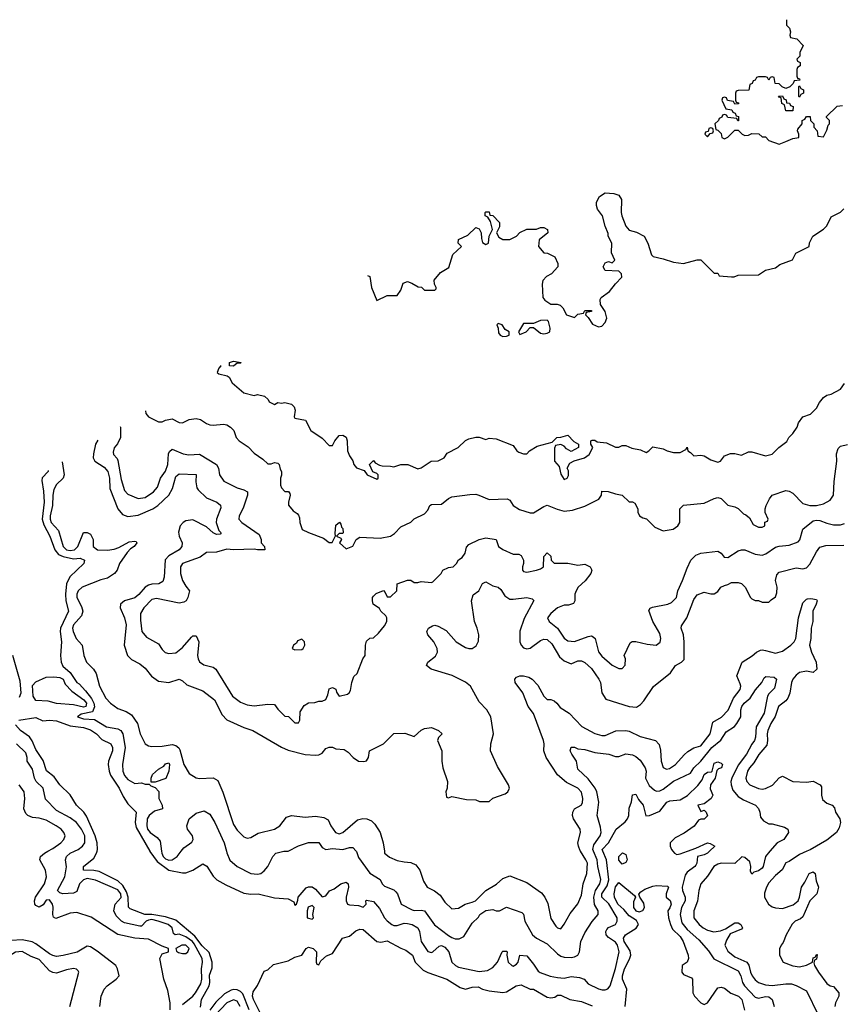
# Model space of a CAD drawing. Header units: inches. Extents: x 2380249 to 2585472, y 382747 to 546448.
# Tile 6 of 256: x 2382935 to 2387761, y 459102 to 464882. Entities that reach past the tile are written whole.
import ezdxf

# ---------------------------------------------------------------- set-up
doc = ezdxf.new("R2010")
doc.units = ezdxf.units.IN
doc.header["$MEASUREMENT"] = 0
doc.layers.add('C3485', color=7, linetype='Continuous')
doc.layers.add('C3486', color=7, linetype='Continuous')

msp = doc.modelspace()

# ---------------------------------------------------------------- linework, layer by layer
at = {"layer": 'C3485', "color": 4}
for points, elevation in [([(2383817, 459070), (2383817.6, 459110), (2383803.5, 459183.5), (2383781.3, 459250), (2383756.2, 459370), (2383770, 459398.8), (2383808, 459410), (2383808, 459430), (2383770, 459442.7), (2383690, 459483.6), (2383609.7, 459489.7), (2383510, 459511.8), (2383353.4, 459613.4), (2383270, 459640.9), (2383230, 459636.2), (2383146.3, 459606.3), (2383134, 459614), (2383129.5, 459630), (2383131.8, 459671.8), (2383126.6, 459690), (2383110, 459714.5), (2383090, 459713.2), (2383073.5, 459686.5), (2383050, 459672.7), (2383030, 459682.7), (2383024.5, 459690), (2383022, 459710), (2383026.6, 459730), (2383079.5, 459810), (2383091.8, 459850), (2383087, 459890), (2383053.2, 459950), (2383057.2, 459970), (2383081.2, 459990), (2383099.7, 460000)], 96), ([(2383890, 459100.3), (2383950, 459150.4), (2383966.3, 459170), (2383997.6, 459222.4), (2384003.5, 459250), (2384000.5, 459310), (2384007.8, 459350), (2384004.7, 459370), (2383957.6, 459457.6), (2383948.5, 459470), (2383910, 459498.5), (2383870, 459512.7), (2383846, 459510), (2383838, 459518), (2383829.2, 459550), (2383806, 459570), (2383747, 459590), (2383710, 459600.2), (2383690, 459596.5), (2383676.4, 459590), (2383650, 459561.2), (2383639.1, 459560.9), (2383550, 459580.5), (2383532.7, 459590), (2383501.7, 459621.7), (2383487, 459650), (2383495.1, 459690), (2383530.8, 459729.2), (2383527.6, 459750), (2383510, 459774.3), (2383379, 459830), (2383330, 459840.3), (2383310, 459833.1), (2383284.9, 459810), (2383270, 459764), (2383250, 459754.5), (2383188, 459750), (2383170, 459756), (2383156, 459770), (2383199.6, 459850), (2383209.5, 459909.5), (2383202.7, 459950), (2383209.2, 459970), (2383231.5, 459988.5), (2383255.9, 460000)], 92), ([(2383995.6, 459084.4), (2384001.6, 459130), (2384045.7, 459210), (2384049.8, 459230), (2384047.9, 459272.1), (2384064.6, 459315.4), (2384064.4, 459350), (2384046.6, 459406.6), (2384005.6, 459445.6), (2383962.1, 459502.1), (2383850, 459596.1), (2383790, 459614.6), (2383710, 459628.5), (2383669, 459630), (2383582, 459662), (2383572.8, 459672.8), (2383570.8, 459730), (2383561.8, 459761.7), (2383539.1, 459799.1), (2383510, 459827.2), (2383401.8, 459881.8), (2383370, 459888.3), (2383308.7, 459890), (2383309, 459910), (2383370, 459960.7), (2383386, 459990), (2383388.7, 460000)], 88), ([(2383697.5, 460000), (2383698.4, 459998.4), (2383740.5, 459940.5), (2383810, 459890.3), (2383890, 459874.4), (2383910, 459874.4), (2383950, 459890.3), (2384010, 459926.8), (2384033.4, 459913.4), (2384070, 459854.8), (2384092.3, 459832.3), (2384143.4, 459803.4), (2384250, 459754), (2384290, 459747.7), (2384334, 459750), (2384430, 459726), (2384510, 459722), (2384543.6, 459703.6), (2384550, 459684.7), (2384558, 459690), (2384567.3, 459712.7), (2384568, 459730), (2384614.6, 459785.4), (2384630, 459791.3), (2384650, 459791.3), (2384670, 459778), (2384710, 459732), (2384730, 459738), (2384752.9, 459767.1), (2384779.5, 459780.5), (2384818, 459810), (2384850, 459818), (2384862, 459810), (2384864.7, 459790), (2384850.6, 459730), (2384850.6, 459710), (2384858, 459690), (2384870, 459685.5), (2384922.5, 459682.5), (2384950, 459672), (2384968, 459690), (2384966, 459710), (2384970, 459714), (2385010, 459704.7), (2385045.2, 459665.2), (2385074.8, 459610), (2385090, 459591), (2385118, 459570), (2385130, 459564), (2385150, 459564), (2385190, 459577.3), (2385210, 459576.3), (2385238, 459570), (2385270, 459550.8), (2385280.7, 459530), (2385291, 459470), (2385330, 459411), (2385350, 459406.8), (2385358, 459410), (2385396.5, 459443.5), (2385410, 459446.8), (2385430, 459437.3), (2385453, 459410), (2385470.8, 459350), (2385491, 459330), (2385510, 459320.5), (2385630, 459294.9), (2385679.1, 459300.9), (2385710, 459318.8), (2385737.2, 459350), (2385766, 459410), (2385770, 459414), (2385790, 459414), (2385794, 459410), (2385792, 459390), (2385801, 459350), (2385822, 459330), (2385830, 459326.8), (2385850, 459338), (2385859, 459350), (2385869.1, 459390.9), (2385910, 459386), (2385950, 459338), (2385976.3, 459296.3), (2385988.3, 459288.3), (2386046.9, 459266.9), (2386090, 459259.3), (2386130, 459256.3), (2386170, 459266), (2386219.9, 459259.9), (2386246, 459250), (2386270, 459222.8), (2386330, 459193.4), (2386352.5, 459187.5), (2386370, 459187.3), (2386386.3, 459193.7), (2386399.3, 459210), (2386430, 459311.3), (2386451.8, 459410), (2386442.4, 459450), (2386430, 459467), (2386390, 459494), (2386375.6, 459510), (2386374.5, 459530), (2386378.9, 459541.1), (2386390, 459553.4), (2386429.4, 459570.6), (2386439.3, 459590), (2386440.9, 459610), (2386391.5, 459691.5), (2386349.8, 459730), (2386349.8, 459750.1), (2386381.8, 459798.2), (2386391.8, 459831.8), (2386377.6, 459950), (2386356.5, 460000)], 88), ([(2383767.1, 460000), (2383768.5, 459990), (2383777.1, 459970), (2383790, 459955.5), (2383810, 459947.2), (2383830, 459950.6), (2383842, 459958), (2383859, 459970), (2383882.1, 460000)], 92), ([(2384148, 460000), (2384150.5, 459990.5), (2384168.1, 459948.1), (2384211, 459910), (2384290, 459870.7), (2384330, 459866.8), (2384349.3, 459870.7), (2384370, 459886), (2384390, 459911.3), (2384419, 459970), (2384438, 459990), (2384485.3, 460000)], 92), ([(2384908.4, 460000), (2384910, 459998), (2384923.4, 459963.4), (2384990, 459871), (2385050, 459834.8), (2385061.6, 459810), (2385074.7, 459794.7), (2385130, 459773.4), (2385141.7, 459761.7), (2385150.7, 459750), (2385172, 459690), (2385236.7, 459656.7), (2385250, 459653), (2385290, 459655.5), (2385310, 459650.6), (2385369.3, 459569.3), (2385450, 459505.5), (2385470, 459494.8), (2385490, 459486.8), (2385514, 459486), (2385540.4, 459499.6), (2385590, 459578.8), (2385626.3, 459613.7), (2385635.3, 459630), (2385670, 459653.4), (2385710, 459658.8), (2385730, 459650.8), (2385750, 459650.8), (2385790, 459671.3), (2385881, 459641), (2385890.8, 459630.8), (2385898.8, 459590), (2385944, 459510), (2385966.8, 459490), (2386030, 459456), (2386090, 459397.3), (2386110, 459384), (2386130, 459379.1), (2386170, 459376.3), (2386190, 459380.7), (2386208.7, 459390), (2386219, 459410), (2386226, 459470), (2386250, 459522), (2386292.9, 459587.1), (2386328.7, 459630), (2386329, 459650), (2386307.7, 459687.7), (2386302.6, 459730), (2386312.2, 459770), (2386338.3, 459810), (2386345.1, 459834.9), (2386326.6, 459910), (2386323.5, 459950), (2386302.2, 460000)], 92), ([(2385074.5, 460000), (2385076, 459990), (2385082.5, 459982.5), (2385105.2, 459965.2), (2385150, 459946.8), (2385190, 459937.3), (2385230, 459934.8), (2385259.8, 459919.8), (2385282.8, 459890), (2385304.5, 459824.5), (2385324.7, 459790), (2385367.5, 459767.5), (2385402, 459742), (2385430, 459702), (2385470, 459662), (2385510, 459666), (2385549.3, 459690.7), (2385590, 459700.7), (2385608.7, 459710), (2385669, 459770), (2385732.7, 459807.3), (2385770, 459840.7), (2385810, 459856), (2385910, 459816), (2385995.9, 459755.9), (2386016, 459730), (2386033.7, 459693.7), (2386050, 459604.7), (2386080.7, 459560.7), (2386090, 459551.3), (2386110, 459544.7), (2386130, 459572), (2386164.5, 459635.5), (2386210, 459691.3), (2386230, 459742), (2386240.9, 459810), (2386262.7, 459870), (2386265.2, 459930), (2386257.2, 459950), (2386224.1, 460000)], 96), ([(2386767.4, 460000), (2386776, 459990), (2386790, 459982), (2386810, 459984.9), (2386852, 460000)], 88), ([(2386981.5, 460000), (2386970, 459989.3), (2386950, 459979.3), (2386912, 459970), (2386907.3, 459930), (2386901.1, 459918.9), (2386894.8, 459910), (2386850, 459878), (2386839.5, 459860.5), (2386822, 459790), (2386823.1, 459770), (2386839.3, 459730), (2386838.4, 459710), (2386818, 459670), (2386810.3, 459630), (2386820.2, 459580.2), (2386850, 459541.6), (2386919.9, 459479.9), (2386975.2, 459415.2), (2387008, 459368), (2387150, 459298), (2387164.9, 459270), (2387175.8, 459230), (2387186.4, 459210), (2387250, 459143), (2387270, 459138), (2387310, 459147.3), (2387330, 459146.8), (2387350, 459131), (2387361, 459090)], 88), ([(2387336.3, 460000), (2387311.3, 459970), (2387297.3, 459910), (2387290, 459901.2), (2387270, 459884.5), (2387242.8, 459877.2), (2387230, 459866), (2387223.1, 459883.1), (2387224, 459910), (2387217.5, 459937.5), (2387190, 459964), (2387172, 459968), (2387130.7, 459929.3), (2387050, 459929.6), (2387030, 459924.5), (2387007.7, 459910), (2386970, 459854), (2386930.5, 459809.5), (2386919.1, 459770), (2386912.2, 459707.8), (2386890.5, 459650), (2386890.7, 459610), (2386922, 459570), (2386944, 459550), (2386970, 459537.1), (2387007.1, 459527.1), (2387046.2, 459533.8), (2387075.3, 459544.7), (2387130, 459580.7), (2387150, 459581), (2387164.7, 459570), (2387174.8, 459550), (2387170, 459544), (2387103.4, 459516.6), (2387080.6, 459479.4), (2387072.7, 459450), (2387090, 459414), (2387130, 459381.6), (2387200.7, 459350), (2387211.8, 459331.8), (2387222.4, 459290), (2387232.7, 459270), (2387250, 459244.9), (2387270, 459230.5), (2387310, 459216.4), (2387350, 459212.4), (2387430, 459223.1), (2387462, 459222), (2387490, 459213), (2387550, 459181), (2387620.3, 459040.3)], 92), ([(2387552.6, 460000), (2387510, 459982), (2387450, 459941.2), (2387430, 459933.2), (2387407.9, 459892.1), (2387370, 459859), (2387330, 459815.3), (2387316, 459790), (2387305.2, 459754.8), (2387304.9, 459730), (2387327.3, 459690), (2387350, 459674), (2387370, 459667.7), (2387410, 459664), (2387473.6, 459686.4), (2387501.2, 459710), (2387509.3, 459730), (2387521.2, 459790), (2387542, 459818), (2387566, 459870), (2387590, 459878.8), (2387601, 459870), (2387607.3, 459827.3), (2387621, 459790), (2387610.8, 459750), (2387571, 459709), (2387530, 459615.3), (2387516.3, 459603.7), (2387484.7, 459590), (2387467.7, 459572.3), (2387430.8, 459510), (2387414.8, 459465.2), (2387402, 459450), (2387392.7, 459427.3), (2387392, 459390), (2387414, 459350), (2387470, 459327.3), (2387510, 459321), (2387550, 459331), (2387586, 459350), (2387590, 459374), (2387602, 459378), (2387610, 459394), (2387614, 459394), (2387610, 459366), (2387598, 459362), (2387594, 459346), (2387598, 459330), (2387620.7, 459290), (2387670, 459224), (2387690, 459210.8), (2387710, 459206), (2387741, 459170), (2387741, 459150), (2387720.7, 459110), (2387717.3, 459090)], 96), ([(2386487.8, 459090), (2386497.1, 459190), (2386472, 459250), (2386470.9, 459270), (2386483.5, 459310), (2386513.4, 459366.6), (2386520.4, 459390), (2386515.9, 459415.9), (2386481, 459470), (2386477.4, 459490), (2386489.8, 459510.2), (2386550.8, 459549.2), (2386564.7, 459570), (2386553.5, 459593.5), (2386510, 459621.6), (2386478.3, 459658.3), (2386443.1, 459690), (2386425.1, 459730), (2386421.6, 459750), (2386430, 459791), (2386450, 459817.3), (2386541, 459741), (2386546.8, 459730), (2386536.7, 459703.3), (2386535.8, 459670), (2386550, 459650.5), (2386570, 459644.9), (2386590, 459653.4), (2386599.7, 459670), (2386596.3, 459696.3), (2386573.2, 459730), (2386568, 459748), (2386578, 459762), (2386602, 459778), (2386650, 459796.3), (2386670, 459799.3), (2386734.8, 459794.8), (2386742, 459790), (2386726.8, 459750), (2386726.8, 459730), (2386750.4, 459710.4), (2386756.3, 459690), (2386750, 459668), (2386738, 459650), (2386741, 459610), (2386752.4, 459570), (2386764, 459544), (2386810, 459499.1), (2386828.2, 459470), (2386857.3, 459390), (2386858.8, 459370), (2386851.3, 459350), (2386821, 459330), (2386818.8, 459290), (2386830, 459276), (2386876.9, 459256.9), (2386882, 459250), (2386884.9, 459170), (2386894, 459150), (2386930, 459110.8), (2386950, 459101), (2386970, 459110.8), (2387030, 459198.8), (2387050, 459202.8), (2387070, 459197.3), (2387107.9, 459167.9), (2387151, 459150), (2387170.6, 459130), (2387187.5, 459067.5)], 84), ([(2384370, 459005.2), (2384306.3, 459130), (2384301.6, 459150), (2384304.8, 459175.2), (2384330, 459212), (2384370, 459296), (2384390, 459304.7), (2384424.5, 459335.5), (2384510, 459357.3), (2384550, 459378.8), (2384590, 459391.3), (2384615.3, 459430), (2384630, 459437.3), (2384656, 459430), (2384676, 459410), (2384674, 459350), (2384678, 459338), (2384690, 459334), (2384702, 459358), (2384734, 459386), (2384770, 459401), (2384829.2, 459490.8), (2384870, 459501), (2384906, 459534), (2384930, 459543), (2384950, 459540.7), (2385030, 459470.6), (2385052.7, 459467.3), (2385090, 459474), (2385170, 459430.8), (2385199.9, 459419.9), (2385238.8, 459390), (2385254.8, 459350), (2385302, 459302), (2385328.4, 459288.4), (2385441, 459250), (2385519.8, 459199.8), (2385550, 459191), (2385590, 459202), (2385624, 459204), (2385650.9, 459190.9), (2385690, 459180.7), (2385769.1, 459170.9), (2385790, 459176), (2385848, 459210), (2385876.3, 459216.3), (2385930, 459191.3), (2385950, 459190.8), (2386030, 459143.8), (2386050, 459139.3), (2386075.3, 459144.7), (2386090, 459154.8), (2386110, 459156), (2386162, 459130), (2386230, 459119.1), (2386293.5, 459093.5)], 84), ([(2383405.1, 459090), (2383413.3, 459150), (2383429.8, 459190.2), (2383448.7, 459211.3), (2383501.2, 459250), (2383519, 459270), (2383509.3, 459309.3), (2383499, 459330), (2383390, 459413.3), (2383350, 459438.4), (2383330, 459442.7), (2383271.8, 459408.2), (2383190, 459388.2), (2383150, 459383.5), (2383130, 459388), (2383110, 459398.9), (2383030, 459457.7), (2383007.7, 459467.7), (2382950, 459479.8), (2382884.2, 459475.8)], 104), ([(2383229, 459090), (2383282, 459290), (2383278, 459298), (2383268.9, 459308.9), (2383250, 459312.7), (2383210, 459305.2), (2383150, 459285.2), (2383130, 459289), (2383110, 459299), (2383050, 459364), (2383002, 459382), (2382950, 459412.7), (2382910, 459408.7), (2382870, 459382), (2382790, 459289), (2382678.8, 459110), (2382650, 459085.2)], 108), ([(2384281.7, 459070), (2384243, 459163), (2384230, 459177.7), (2384210, 459186.2), (2384190, 459188.4), (2384175.8, 459184.2), (2384136.2, 459163.8), (2384085.1, 459114.9), (2384050, 459066.6)], 88), ([(2384228.2, 459090), (2384210, 459119.5), (2384190, 459127.6), (2384149.3, 459110.7), (2384081.4, 459038.6)], 92)]:
    msp.add_lwpolyline(points, dxfattribs=dict(at, elevation=elevation))
for points, elevation in [([(2386470, 459925.2), (2386450, 459948), (2386449.5, 459970), (2386471, 459991), (2386490, 459982), (2386498.8, 459950), (2386490, 459935.3)], 84), ([(2384650, 459682), (2384627.1, 459672.9), (2384621, 459650), (2384622, 459610), (2384650, 459602), (2384658, 459610), (2384655.3, 459630), (2384662, 459670)], 88), ([(2383886, 459450), (2383850.8, 459430), (2383854.8, 459414.8), (2383866, 459406), (2383890, 459399.3), (2383910, 459400.5), (2383920.9, 459410), (2383929.5, 459430), (2383910, 459449.5)], 96)]:
    msp.add_lwpolyline(points, close=True, dxfattribs=dict(at, elevation=elevation))
at = {"layer": 'C3486', "color": 4}
for points, elevation in [([(2387432.9, 464881.7), (2387434, 464850), (2387451.1, 464831.1), (2387458, 464810), (2387454, 464790), (2387458, 464778), (2387494, 464770), (2387532, 464730), (2387512, 464690), (2387511.6, 464668.4), (2387494, 464650), (2387498, 464638), (2387514, 464630), (2387514, 464610), (2387498, 464602), (2387494, 464590), (2387494, 464550), (2387498, 464538), (2387510, 464534), (2387512.7, 464527.3), (2387478, 464522), (2387472.7, 464507.3), (2387452.7, 464487.3), (2387430, 464478), (2387407.3, 464487.3), (2387390, 464506), (2387367.3, 464507.3), (2387362, 464542), (2387350, 464546), (2387338, 464542), (2387330, 464526), (2387322, 464542), (2387310, 464546), (2387270, 464546), (2387258, 464542), (2387250, 464526), (2387238, 464522), (2387232.7, 464507.3), (2387218, 464502), (2387212.7, 464467.3), (2387150, 464466), (2387138, 464462), (2387134, 464450), (2387134, 464410), (2387138, 464398), (2387152.7, 464392.7), (2387152.7, 464387.3), (2387130, 464386), (2387122, 464402), (2387087.3, 464407.3), (2387082, 464422), (2387070, 464426), (2387058, 464422), (2387054, 464410), (2387078, 464358), (2387112.7, 464352.7), (2387118, 464338), (2387132.7, 464332.7), (2387138, 464318), (2387152.7, 464312.7), (2387152.7, 464287.3), (2387147.3, 464287.3), (2387142, 464302), (2387088.4, 464308.4), (2387082, 464322), (2387070, 464326), (2387058, 464322), (2387054, 464310), (2387038, 464302), (2387034, 464290), (2387014, 464270), (2387018, 464238), (2387030, 464234), (2387050, 464214), (2387054, 464190), (2387070, 464182), (2387090, 464192), (2387130, 464234), (2387150, 464234), (2387174, 464210), (2387190, 464202), (2387210, 464204.7), (2387230, 464214), (2387271.6, 464211.6), (2387290, 464194), (2387310, 464194), (2387330, 464172), (2387390, 464151.3), (2387430, 464166), (2387470, 464184.7), (2387506, 464190), (2387506, 464210), (2387498, 464230), (2387500.4, 464239.6), (2387526, 464270), (2387526, 464290), (2387542, 464298), (2387550, 464314), (2387572.7, 464312.7), (2387574, 464290), (2387594, 464270), (2387594, 464250), (2387614, 464230), (2387618, 464198), (2387650, 464194), (2387670, 464234), (2387678, 464262), (2387686, 464270), (2387686, 464290), (2387667.3, 464307.3), (2387667.3, 464312.7), (2387730, 464374), (2387762, 464378)], 128), ([(2384975.4, 463380.5), (2384990, 463374), (2384998, 463310), (2385030, 463234), (2385090, 463262), (2385150, 463262), (2385170, 463294), (2385185.2, 463334.8), (2385210, 463344.7), (2385236, 463336), (2385272.7, 463312.7), (2385291.6, 463311.6), (2385310, 463294), (2385370, 463294), (2385378, 463302), (2385378, 463310), (2385368.4, 463328.4), (2385367.3, 463352.7), (2385402.7, 463397.3), (2385453.2, 463426.8), (2385476, 463504), (2385526, 463550), (2385508, 463570), (2385510, 463592), (2385563.1, 463616.9), (2385610, 463662), (2385630, 463654), (2385642, 463630), (2385643.6, 463596.4), (2385650, 463574), (2385670, 463562), (2385686, 463570), (2385688.4, 463611.6), (2385708, 463650), (2385696.4, 463696.4), (2385682, 463722), (2385666, 463730), (2385666, 463750), (2385670, 463754), (2385690, 463754), (2385694, 463734), (2385710, 463732), (2385750.7, 463690.7), (2385750, 463666), (2385732, 463630), (2385745.4, 463605.4), (2385770, 463591.3), (2385810, 463591.3), (2385848.9, 463611.1), (2385870, 463632), (2385910, 463652), (2385967.3, 463652.7), (2385990, 463662), (2386010, 463662), (2386032, 463650), (2386034, 463630), (2385982, 463590), (2385978, 463550), (2386010, 463514), (2386031.6, 463511.6), (2386074, 463490), (2386091.3, 463450), (2386092, 463430), (2386054, 463390), (2386025.4, 463374.6), (2386004.7, 463350), (2386001, 463330), (2386004.7, 463250), (2386015.3, 463235.3), (2386050, 463211.3), (2386088.9, 463211.1), (2386105.4, 463205.4), (2386122, 463190), (2386142, 463150), (2386190, 463134), (2386210, 463154), (2386242, 463158), (2386250, 463174), (2386290, 463174), (2386290, 463168), (2386258, 463162), (2386254, 463150), (2386270, 463134), (2386294.8, 463094.8), (2386330, 463078.8), (2386350, 463082.8), (2386370, 463104.7), (2386379.3, 463130), (2386370, 463168), (2386342, 463210), (2386340.4, 463239.6), (2386346, 463250), (2386394.8, 463285.2), (2386430, 463331.3), (2386468, 463370), (2386466, 463390), (2386450, 463406), (2386370, 463408.7), (2386358, 463430), (2386370, 463454), (2386390, 463462), (2386410, 463454), (2386426, 463470), (2386407.3, 463512.7), (2386408, 463570), (2386388, 463610), (2386387.3, 463627.3), (2386368.9, 463668.9), (2386354, 463730), (2386324, 463770), (2386319, 463790), (2386319, 463810), (2386336.5, 463843.5), (2386370, 463866), (2386421, 463861), (2386450.8, 463850.8), (2386466, 463826), (2386464, 463750), (2386467.3, 463730), (2386490.8, 463670), (2386510, 463646), (2386553.7, 463633.7), (2386598, 463610), (2386621, 463570), (2386641, 463501), (2386651.1, 463491.1), (2386710, 463478), (2386770, 463458), (2386830, 463451.3), (2386910, 463471.3), (2386930, 463471.3), (2387010, 463394), (2387030, 463394), (2387038, 463378), (2387110, 463372), (2387127.3, 463372.7), (2387150, 463382), (2387270, 463384.7), (2387310, 463411.3), (2387370, 463424.7), (2387394.6, 463445.4), (2387468.4, 463471.6), (2387488.9, 463511.1), (2387566, 463550), (2387568.4, 463571.6), (2387588, 463610), (2387650, 463652), (2387670, 463672), (2387696.4, 463723.6), (2387750, 463752), (2387770, 463772)], 124), ([(2384111.3, 462852.7), (2384114, 462850), (2384103.6, 462836.4), (2384094, 462810), (2384103.6, 462803.6), (2384151.6, 462791.6), (2384163.6, 462783.6), (2384182, 462750), (2384250, 462692), (2384310, 462676), (2384330, 462681), (2384371.1, 462671.1), (2384392.7, 462652.7), (2384398, 462638), (2384430, 462622), (2384450, 462634), (2384471.3, 462631.3), (2384490, 462634.8), (2384530, 462624.7), (2384544.7, 462610), (2384551.3, 462590), (2384544.7, 462550), (2384550, 462542), (2384610.7, 462530.7), (2384642, 462470), (2384710, 462424.7), (2384750, 462382), (2384770, 462382), (2384784, 462410), (2384810, 462441), (2384830, 462442.8), (2384850, 462431.3), (2384856.3, 462410), (2384858.8, 462350), (2384870, 462322), (2384890, 462292), (2384896, 462270), (2384910, 462251.3), (2384956, 462236), (2384974, 462210), (2385030, 462184.7), (2385038, 462190), (2385038, 462210), (2385030, 462218), (2385007.3, 462227.3), (2384988, 462270), (2385010, 462294), (2385021, 462281), (2385046, 462266), (2385062, 462262), (2385110, 462261), (2385130, 462256), (2385170, 462270.8), (2385211.3, 462271.3), (2385270, 462246), (2385290, 462252), (2385349, 462291), (2385390, 462292), (2385426, 462310), (2385443.1, 462336.9), (2385508, 462370), (2385550, 462412), (2385570, 462422), (2385610, 462432), (2385630, 462432), (2385670, 462418), (2385690, 462424.7), (2385730, 462422), (2385830, 462382), (2385851.6, 462351.6), (2385863.6, 462343.6), (2385890, 462334), (2385910, 462334), (2385926, 462350), (2385970, 462378), (2386058, 462402), (2386086, 462430), (2386110, 462431.3), (2386150, 462442), (2386185.4, 462405.4), (2386214, 462390), (2386214, 462370), (2386170, 462346), (2386143.1, 462363.1), (2386130, 462378), (2386110, 462388), (2386078, 462382), (2386072.7, 462367.3), (2386072, 462290), (2386099.6, 462259.6), (2386110, 462214), (2386130, 462182), (2386146, 462190), (2386154.6, 462205.4), (2386154, 462234), (2386146, 462250), (2386162, 462278), (2386188.4, 462291.6), (2386248, 462310), (2386275.3, 462330), (2386298, 462370), (2386286, 462390), (2386286, 462410), (2386292.7, 462412.7), (2386310, 462414), (2386323.6, 462403.6), (2386376.9, 462396.9), (2386430, 462372), (2386450, 462372), (2386470, 462382), (2386490, 462382), (2386526, 462366), (2386576.9, 462356.9), (2386610, 462342), (2386626, 462350), (2386650, 462374), (2386710, 462362), (2386734, 462350), (2386770, 462341), (2386810, 462342), (2386842, 462358), (2386850, 462372), (2386854, 462350), (2386870, 462342), (2386890, 462322), (2386930, 462326), (2386950, 462321), (2386990, 462298), (2387030, 462284.7), (2387046, 462290), (2387070, 462322), (2387104.7, 462335.3), (2387130, 462336), (2387170, 462326), (2387210, 462344.7), (2387230, 462344.7), (2387310, 462321), (2387350, 462331.3), (2387388.9, 462371.1), (2387434.6, 462405.4), (2387448, 462430), (2387470, 462452), (2387495.3, 462490), (2387504.7, 462515.3), (2387528.9, 462551.1), (2387574.6, 462565.4), (2387610, 462602), (2387626.3, 462633.7), (2387650, 462664.7), (2387670, 462678), (2387696.4, 462683.6), (2387750, 462712), (2387773.6, 462746.4)], 116), ([(2383673.5, 462585.2), (2383674, 462570), (2383691.3, 462551.3), (2383750, 462520.7), (2383770, 462520.7), (2383791.1, 462531.1), (2383830, 462538), (2383870, 462518), (2383890, 462516), (2383930, 462534), (2383970, 462540.5), (2383995.2, 462535.2), (2384030, 462511), (2384050, 462502.8), (2384070, 462500.7), (2384130, 462506.8), (2384150, 462502.8), (2384172, 462490), (2384192, 462470), (2384204.7, 462430), (2384222, 462410), (2384275.2, 462375.2), (2384310, 462338), (2384362, 462302), (2384390, 462274), (2384410, 462274), (2384430, 462282), (2384450, 462278), (2384458, 462270), (2384463.6, 462243.6), (2384471.3, 462230), (2384471.1, 462208.9), (2384464.7, 462190), (2384464.7, 462150), (2384470, 462134), (2384490, 462112), (2384511.6, 462111.6), (2384519.6, 462099.6), (2384522, 462090), (2384512, 462050), (2384512.7, 462032.7), (2384539.6, 461999.6), (2384563.6, 461983.6), (2384570, 461974), (2384576.9, 461956.9), (2384578, 461930), (2384592, 461890), (2384630, 461871), (2384718, 461838), (2384750, 461812), (2384767.3, 461812.7), (2384788.4, 461851.6), (2384784.7, 461864.7), (2384790, 461914), (2384811.3, 461931.3), (2384819.6, 461919.6), (2384822, 461902), (2384830, 461894), (2384832, 461870), (2384830, 461866), (2384810, 461866), (2384794, 461850), (2384818, 461838), (2384822, 461830), (2384812, 461810), (2384850, 461776), (2384890, 461792), (2384909.1, 461830.9), (2384930, 461844.7), (2385050, 461838), (2385110, 461850.8), (2385134.5, 461865.5), (2385170, 461904.7), (2385230, 461932), (2385249.1, 461950.9), (2385310, 461982), (2385330, 462002), (2385342, 462030), (2385350, 462036), (2385410, 462038), (2385450, 462071.3), (2385470, 462081), (2385575.3, 462095.3), (2385610, 462096), (2385628.7, 462091.3), (2385690, 462066), (2385794, 462070), (2385810, 462062), (2385830.9, 462030.9), (2385866.4, 462006.4), (2385930, 461986), (2385950, 461986), (2386010, 462024.7), (2386030, 462032), (2386087.9, 462007.9), (2386130, 461997.3), (2386177.5, 462002.5), (2386250, 462026.8), (2386332.3, 462067.7), (2386348.7, 462090), (2386350, 462114), (2386388, 462112), (2386430, 462098), (2386470, 462091.3), (2386510, 462052), (2386530, 462052), (2386543.6, 462043.6), (2386562, 462010), (2386562, 461990), (2386572, 461970), (2386590, 461958), (2386611.3, 461951.3), (2386662, 461902), (2386710, 461881), (2386769, 461891), (2386795.3, 461910), (2386808.7, 461930), (2386808.7, 462010), (2386830, 462032), (2386950, 462042.8), (2387010, 462071), (2387030, 462076), (2387050.9, 462070.9), (2387090, 462032), (2387130, 462022), (2387150, 462012), (2387181, 461981), (2387195.3, 461975.3), (2387216.9, 461956.9), (2387238, 461918), (2387270, 461902), (2387290, 461902), (2387306, 461910), (2387307.3, 461932.7), (2387322, 461938), (2387326, 461950), (2387308.7, 461988.7), (2387309, 462010), (2387314, 462030), (2387334, 462070), (2387350, 462091), (2387430, 462118.8), (2387450, 462114.8), (2387470, 462102.8), (2387530, 462041), (2387570.9, 462030.9), (2387610, 462030.8), (2387650, 462038.8), (2387690, 462061), (2387709, 462090), (2387714, 462170), (2387729.5, 462290), (2387727.2, 462332.8), (2387736.2, 462363.8), (2387750, 462377.3), (2387792.1, 462387.9)], 112), ([(2383524.8, 462494.4), (2383526.4, 462490), (2383525.5, 462430), (2383508.3, 462391.7), (2383490, 462368), (2383482.8, 462342.8), (2383484.7, 462330), (2383506, 462306), (2383510, 462294), (2383530, 462182), (2383550, 462118), (2383570, 462096), (2383630, 462071.3), (2383670, 462076), (2383719, 462110), (2383743.2, 462136.8), (2383760.9, 462190), (2383790, 462231), (2383803.6, 462270), (2383807, 462333), (2383812.9, 462347.1), (2383830, 462361), (2383893, 462333), (2383926.7, 462326.7), (2383990, 462330.6), (2384090.3, 462270.4), (2384100.7, 462250), (2384106.8, 462210), (2384133.2, 462173.2), (2384210, 462134), (2384250, 462122), (2384271, 462110), (2384270.8, 462090), (2384246, 462014), (2384222.8, 461970), (2384221, 461950), (2384238, 461930), (2384339.1, 461859.1), (2384351.3, 461830), (2384352, 461810), (2384372, 461790), (2384374, 461770), (2384330.9, 461769.1), (2384310, 461774), (2384190, 461769.4), (2384150, 461774.5), (2384090, 461756), (2384030, 461754), (2383993, 461727), (2383890.7, 461689.3), (2383878.8, 461670), (2383879.1, 461630), (2383890.6, 461590), (2383910, 461556), (2383931.3, 461530), (2383921, 461490), (2383911, 461470), (2383898, 461462), (2383870, 461456), (2383736.9, 461483.1), (2383710, 461479), (2383662.8, 461430), (2383644.5, 461395.5), (2383643.5, 461356.5), (2383651, 461291), (2383678, 461258), (2383750, 461218), (2383770, 461184.7), (2383787.5, 461167.5), (2383810, 461161), (2383850, 461166), (2383890, 461196), (2383942, 461258), (2383950, 461264), (2383970, 461264.7), (2383984.9, 461230), (2383978.8, 461150), (2383981, 461130), (2383990, 461112), (2384015.3, 461095.3), (2384070, 461081), (2384084.7, 461070), (2384182.8, 460910), (2384230, 460874.8), (2384270, 460860.7), (2384310, 460854.8), (2384390, 460864.7), (2384430, 460862), (2384450, 460834), (2384490, 460794), (2384511.6, 460791.6), (2384550, 460754), (2384570, 460754), (2384578, 460770), (2384580.4, 460819.6), (2384603.1, 460856.9), (2384630, 460872), (2384667.3, 460872.7), (2384690, 460882), (2384710, 460882), (2384730, 460892), (2384742, 460918), (2384750, 460954), (2384770, 460962), (2384790, 460952), (2384794, 460934), (2384810, 460911.3), (2384857.2, 460922.8), (2384868, 460930), (2384875.3, 460944.7), (2384882.7, 460990), (2384894.6, 461025.4), (2384915.3, 461044.7), (2384948.7, 461130), (2384962, 461150), (2384964, 461210), (2384970, 461234), (2384988.4, 461251.6), (2385010, 461254), (2385040.4, 461279.6), (2385075.5, 461324.5), (2385089.2, 461350), (2385089.2, 461370), (2385082.7, 461382.7), (2385054, 461410), (2385045.2, 461425.2), (2385009, 461450), (2385004, 461470), (2385005.2, 461490), (2385010, 461498), (2385026.8, 461513.2), (2385070, 461531.3), (2385079.8, 461519.8), (2385090, 461494), (2385110, 461494), (2385148, 461530), (2385148.7, 461570), (2385210, 461591.3), (2385230, 461591.3), (2385250, 461578), (2385270, 461578), (2385290, 461584.7), (2385350, 461578), (2385358, 461582), (2385408, 461630), (2385418, 461650), (2385450, 461666), (2385478, 461670), (2385498, 461690), (2385508.9, 461711.1), (2385530, 461724.7), (2385548.7, 461750), (2385555.3, 461784.7), (2385570, 461802), (2385630, 461831.3), (2385670, 461841), (2385730, 461831.3), (2385744.7, 461790), (2385770, 461771.3), (2385830, 461744.7), (2385863.6, 461743.6), (2385876.9, 461736.9), (2385891, 461710), (2385891, 461689), (2385884.7, 461670), (2385884.7, 461650), (2385890, 461642), (2385910, 461638), (2385966, 461650), (2385990, 461658), (2386008, 461670), (2386008.9, 461731.1), (2386030, 461751.3), (2386050, 461732), (2386052, 461710), (2386071.3, 461691.3), (2386150, 461690.7), (2386210, 461678.8), (2386250, 461684.7), (2386282, 461670), (2386291.3, 461650), (2386286, 461630), (2386252.1, 461587.9), (2386210.7, 461550), (2386198.8, 461530), (2386191, 461510), (2386191, 461470), (2386184.7, 461455.3), (2386154.4, 461445.6), (2386130, 461445.2), (2386090, 461429), (2386050, 461395.3), (2386031.3, 461370), (2386042, 461350), (2386090.5, 461310.5), (2386130, 461251.3), (2386150, 461236), (2386190, 461230.8), (2386270, 461261), (2386290, 461264.7), (2386299.8, 461259.8), (2386311.3, 461250), (2386330.9, 461170.9), (2386350, 461144.7), (2386410, 461092), (2386450, 461074), (2386470, 461074), (2386487.3, 461092.7), (2386488.7, 461130), (2386482, 461150), (2386516.4, 461223.6), (2386528.9, 461231.1), (2386549, 461231), (2386615.2, 461215.2), (2386669.3, 461210.7), (2386692, 461228), (2386697.2, 461250), (2386690, 461278), (2386649.5, 461349.5), (2386626, 461414), (2386633.6, 461426.4), (2386646.6, 461433.4), (2386738, 461450), (2386759.3, 461460.7), (2386788, 461490), (2386795.3, 461530), (2386823.7, 461590), (2386850, 461662), (2386873.2, 461710), (2386901.2, 461738.8), (2386930, 461750.7), (2387030, 461762.8), (2387050, 461751), (2387067.3, 461727.3), (2387090, 461724.9), (2387150, 461763.8), (2387170, 461770.5), (2387189.5, 461770.5), (2387250, 461744.9), (2387290, 461738), (2387312.9, 461747.1), (2387370, 461784.9), (2387390, 461791.8), (2387450, 461798), (2387502.7, 461817.3), (2387512, 461828), (2387529.6, 461890.4), (2387590, 461939.3), (2387610, 461943.8), (2387630, 461941.6), (2387670, 461925.5), (2387710, 461917.3), (2387750, 461916), (2387774.8, 461925.2)], 108), ([(2383393.9, 462414.4), (2383378.8, 462390), (2383367.1, 462332.9), (2383366.8, 462310), (2383376, 462290), (2383430, 462254.4), (2383452, 462230), (2383462, 462190), (2383463.8, 462130), (2383510.6, 462010), (2383538, 461978), (2383570, 461966), (2383630, 461972.7), (2383716, 462010), (2383744.5, 462030), (2383809.6, 462090), (2383832, 462130), (2383850, 462201), (2383870, 462214.9), (2383970, 462212), (2383968.1, 462168.1), (2383973.4, 462133.4), (2383981.1, 462121.1), (2384030, 462074), (2384091, 462050), (2384112.4, 462032.4), (2384115.5, 462015.5), (2384090.4, 461950), (2384087.3, 461930), (2384103.4, 461883.4), (2384116, 461870), (2384110, 461862), (2384090, 461859.3), (2384070, 461869.6), (2384030, 461905.1), (2383950, 461945.6), (2383910, 461940.5), (2383893.4, 461930), (2383876.4, 461910), (2383866.2, 461873.8), (2383870.4, 461850), (2383888.2, 461810), (2383885.5, 461790), (2383870.5, 461770), (2383810, 461735.1), (2383788.8, 461711.2), (2383782, 461610), (2383775.5, 461584.5), (2383752, 461570), (2383710, 461568), (2383690, 461562.4), (2383670, 461549.6), (2383633.3, 461506.7), (2383611.3, 461488.7), (2383550.4, 461469.6), (2383526.8, 461450), (2383524.9, 461430), (2383550.3, 461370.3), (2383559.5, 461330), (2383548, 461210), (2383567.7, 461150), (2383590, 461126), (2383639.8, 461099.8), (2383670, 461076), (2383708.3, 461028.3), (2383750, 460998.8), (2383810, 460990.8), (2383870, 461010.8), (2383890, 461001), (2383916.3, 460976.3), (2384010, 460942.8), (2384077.3, 460890), (2384122, 460802), (2384150, 460771), (2384250, 460726), (2384302, 460710), (2384470, 460610.8), (2384510, 460594), (2384610, 460567.7), (2384670, 460564), (2384690, 460566.8), (2384710, 460576), (2384730, 460602.8), (2384750, 460611.3), (2384770, 460611.3), (2384790, 460601), (2384838, 460598), (2384862, 460582), (2384892, 460550), (2384922, 460530), (2384953.6, 460526.4), (2384970, 460532), (2384982, 460550), (2384988, 460590), (2385069, 460630), (2385129.2, 460690.8), (2385194, 460694), (2385250, 460674), (2385289.3, 460710.7), (2385310, 460721), (2385350, 460726), (2385392, 460710), (2385414, 460690), (2385391.6, 460668.4), (2385386, 460650), (2385411.3, 460590), (2385411, 460530), (2385418, 460490), (2385444.7, 460410), (2385442, 460370), (2385434, 460350), (2385438, 460318), (2385450, 460314), (2385470, 460322), (2385556.4, 460303.6), (2385610, 460302), (2385632.7, 460292.7), (2385690, 460292), (2385710, 460311.3), (2385783.1, 460336.9), (2385798, 460350), (2385808, 460370), (2385802, 460390), (2385738.6, 460498.6), (2385697.2, 460590), (2385699.3, 460630), (2385715.1, 460690), (2385699.3, 460790), (2385676, 460830), (2385630, 460877.2), (2385579, 460970), (2385550, 460992.3), (2385472.3, 461032.3), (2385348, 461070), (2385322, 461090), (2385328.7, 461110), (2385373.8, 461146.2), (2385386, 461170), (2385383.7, 461190), (2385375.1, 461210), (2385363.7, 461230), (2385329.3, 461270), (2385322.7, 461290), (2385334, 461310), (2385356.6, 461323.4), (2385370, 461327.7), (2385390, 461322), (2385436.7, 461296.7), (2385496, 461230), (2385550, 461197.3), (2385570, 461190.7), (2385590, 461190.8), (2385613.8, 461206.2), (2385626.8, 461233.2), (2385629.4, 461270), (2385619.3, 461310), (2385602.7, 461350), (2385585.2, 461470), (2385594.6, 461505.4), (2385628.7, 461530), (2385650, 461571.3), (2385670, 461581), (2385710, 461558.8), (2385742, 461550), (2385756.8, 461536.8), (2385780.4, 461500.4), (2385810, 461480.5), (2385830, 461479.3), (2385910, 461490.7), (2385942, 461482), (2385951.6, 461471.6), (2385894.2, 461365.8), (2385868.5, 461291.5), (2385868.4, 461230), (2385876.3, 461210), (2385890, 461194), (2385910, 461188.2), (2385930, 461193), (2385990, 461238), (2386010, 461245.5), (2386030, 461243), (2386057.5, 461217.5), (2386101.7, 461141.7), (2386130, 461118), (2386170, 461100.7), (2386210, 461117.3), (2386230, 461117.3), (2386250, 461108), (2386290, 461073), (2386332.7, 461010), (2386341.6, 460990), (2386350.5, 460930), (2386372.7, 460892.7), (2386510, 460850.5), (2386554, 460846), (2386577.5, 460862.5), (2386596.6, 460883.4), (2386652.5, 460967.5), (2386752.9, 461047.1), (2386782, 461090), (2386818, 461110), (2386833.2, 461126.8), (2386834, 461230), (2386829.4, 461270), (2386816, 461310), (2386817.2, 461322.8), (2386849.6, 461370.4), (2386890, 461478), (2386910, 461504.7), (2386950, 461521), (2386990, 461511.3), (2387010, 461511.3), (2387030, 461524.7), (2387048.7, 461550), (2387070, 461561), (2387090, 461566), (2387110, 461578), (2387150, 461578), (2387170, 461572), (2387191.1, 461551.1), (2387222, 461490), (2387230, 461482), (2387250, 461472), (2387270, 461472), (2387290, 461462), (2387330, 461462), (2387343.1, 461476.9), (2387370, 461494), (2387376.4, 461516.4), (2387378, 461550), (2387369, 461590), (2387377.5, 461622.5), (2387390, 461638.8), (2387490, 461664), (2387530, 461658.8), (2387550, 461664.7), (2387570, 461684.7), (2387610, 461758), (2387630, 461784.7), (2387664, 461796), (2387770, 461797)], 104), ([(2383183.2, 462285.7), (2383196.4, 462210), (2383190.4, 462189.6), (2383150, 462153.2), (2383135.6, 462124.4), (2383129, 462091), (2383126.7, 462030), (2383114.3, 461970), (2383113.1, 461950), (2383119.5, 461930), (2383162.7, 461882.8), (2383190.5, 461790), (2383210, 461770.5), (2383230, 461765.3), (2383256, 461770), (2383276, 461790), (2383310, 461872), (2383330, 461871.3), (2383350, 461862), (2383366, 461830), (2383366, 461790), (2383392, 461770), (2383450, 461766.9), (2383490, 461774.4), (2383516.5, 461783.5), (2383577.3, 461817.3), (2383610, 461820.7), (2383618, 461818), (2383622.8, 461810), (2383606.8, 461790), (2383584.6, 461775.4), (2383565.4, 461754.6), (2383521, 461690), (2383506.8, 461650), (2383491, 461630), (2383450, 461603.7), (2383410, 461592.7), (2383301, 461550), (2383278.8, 461530), (2383270.8, 461510), (2383270.8, 461490), (2383296.7, 461436.7), (2383304.4, 461410), (2383298, 461382), (2383250.7, 461330), (2383245.5, 461310), (2383247.7, 461290), (2383266.8, 461250), (2383300.7, 461210), (2383310.6, 461150), (2383327.3, 461110), (2383368.4, 461068.4), (2383383.8, 461043.8), (2383402.4, 460970), (2383439.9, 460899.9), (2383467.3, 460870), (2383510, 460839.1), (2383559.9, 460819.9), (2383590, 460801), (2383626.8, 460750), (2383640.7, 460690), (2383671.3, 460630), (2383690, 460618.8), (2383710, 460614.8), (2383770, 460617.3), (2383830, 460627.7), (2383850, 460620.7), (2383868, 460608), (2383875.2, 460595.2), (2383897.3, 460510), (2383930, 460456), (2383970.7, 460430.7), (2383990, 460426.8), (2384070, 460431), (2384096.4, 460416.4), (2384126.4, 460346.4), (2384190, 460158), (2384210, 460124.7), (2384250, 460084.7), (2384270, 460078), (2384290, 460082), (2384333.6, 460106.4), (2384429.1, 460130.9), (2384462, 460150), (2384500.2, 460199.8), (2384529.3, 460210.7), (2384610, 460200.5), (2384670, 460205.5), (2384719.3, 460199.3), (2384744.9, 460184.9), (2384760.7, 460150), (2384787.3, 460110), (2384810, 460102), (2384830, 460111), (2384915.9, 460184.1), (2384947.2, 460192.8), (2384972, 460190), (2384998, 460178), (2385018.5, 460158.5), (2385050.3, 460110.4), (2385066.8, 460050), (2385074.5, 460000)], 96), ([(2383102.1, 462236.2), (2383101, 462230), (2383067.1, 462192.9), (2383063.8, 462176.2), (2383074.1, 462114.1), (2383078.3, 462050), (2383066.3, 461950), (2383075.8, 461915.8), (2383112, 461850), (2383140.3, 461770), (2383163.2, 461743.2), (2383190, 461730.2), (2383250, 461717.4), (2383290, 461721.6), (2383316, 461710), (2383310.8, 461690), (2383228.9, 461611.1), (2383208.5, 461570), (2383203.6, 461510), (2383206, 461470), (2383221.6, 461410), (2383174.9, 461310), (2383171.8, 461290), (2383179.6, 461230), (2383174.6, 461150), (2383178.9, 461110), (2383187.2, 461087.2), (2383230.6, 461050), (2383270, 460991.3), (2383283, 460983), (2383321.5, 460941.5), (2383356.6, 460896.6), (2383369.2, 460870), (2383372.8, 460847.2), (2383362, 460818), (2383295.8, 460804.2), (2383274, 460790), (2383310, 460778.3), (2383374, 460774), (2383444.7, 460730), (2383510, 460719.3), (2383528.7, 460708.7), (2383539.5, 460690), (2383554, 460610), (2383537.3, 460510), (2383540.7, 460470), (2383550, 460444.7), (2383570, 460421), (2383610, 460398), (2383650, 460402), (2383670, 460394), (2383694, 460394), (2383703.6, 460383.6), (2383730, 460374), (2383750.7, 460350.7), (2383751, 460310), (2383771.3, 460270), (2383772, 460250), (2383725.2, 460234.8), (2383694.8, 460210), (2383683, 460190), (2383680.5, 460150), (2383684.9, 460130), (2383700.7, 460110), (2383741.6, 460081.6), (2383758.8, 460058.8), (2383767.1, 460000)], 92), ([(2386224.1, 460000), (2386222.5, 460002.5), (2386212.3, 460030), (2386209.6, 460050), (2386224.5, 460110), (2386223.7, 460130), (2386183.7, 460190), (2386178, 460210), (2386179.3, 460230), (2386189.2, 460250), (2386228.7, 460270), (2386235.9, 460284.1), (2386239.3, 460310), (2386230, 460348), (2386209, 460370), (2386143, 460403), (2386089.6, 460449.6), (2386022.7, 460550), (2386009.2, 460590), (2386012, 460630), (2386007, 460650), (2385949.5, 460809.5), (2385917, 460850), (2385886.6, 460930), (2385842.4, 460990), (2385839.6, 461010), (2385850, 461023), (2385869.7, 461030.3), (2385890, 461030.3), (2385921.5, 461021.5), (2385942, 461010), (2385975.4, 460975.4), (2386010, 460911.3), (2386030, 460891.3), (2386050, 460890.8), (2386070, 460882.8), (2386086, 460870), (2386104.9, 460844.9), (2386158, 460810), (2386232.5, 460732.5), (2386310, 460690.7), (2386350, 460680.7), (2386370, 460680.7), (2386432.3, 460707.7), (2386490, 460708.4), (2386510, 460704.4), (2386574.7, 460674.7), (2386664.7, 460650), (2386687.1, 460627.1), (2386694.4, 460594.4), (2386699.1, 460530), (2386710, 460492), (2386730, 460482.8), (2386747.1, 460487.1), (2386782.7, 460510), (2386832.8, 460567.2), (2386854.5, 460585.5), (2386890, 460607.7), (2386930, 460619.1), (2386985.6, 460690), (2387002.2, 460757.8), (2387052.5, 460787.5), (2387092.1, 460827.9), (2387121.8, 460898.2), (2387161.6, 460950), (2387165.6, 460970), (2387162.7, 460982.7), (2387142.9, 461030), (2387173.2, 461110), (2387232.5, 461147.5), (2387258, 461170), (2387280.2, 461179.8), (2387290, 461182.8), (2387310, 461179.1), (2387370, 461163.1), (2387410, 461174), (2387459.6, 461210), (2387478.9, 461230), (2387488.3, 461250), (2387503.5, 461370), (2387530, 461458.8), (2387550, 461480.7), (2387557.5, 461482.5), (2387575.5, 461484.5), (2387610, 461478), (2387613.4, 461470), (2387607.7, 461450), (2387588.4, 461410), (2387588.5, 461350), (2387578.7, 461310), (2387575.8, 461250), (2387568.5, 461210), (2387579.5, 461170), (2387607.3, 461110), (2387611, 461070), (2387590, 461049), (2387550, 461058), (2387510, 461049.5), (2387490, 461034.5), (2387470.4, 461010), (2387462.4, 460990), (2387452.6, 460927.4), (2387441.8, 460898.2), (2387430, 460882.9), (2387386, 460850), (2387367.9, 460792.1), (2387341.1, 460750), (2387323.7, 460710), (2387319.5, 460690), (2387322.6, 460650), (2387317.5, 460622.5), (2387271.7, 460568.3), (2387241.1, 460518.9), (2387216.3, 460490), (2387205.5, 460470), (2387194.8, 460430), (2387201, 460410), (2387218, 460390), (2387268.6, 460368.6), (2387290, 460365.5), (2387310, 460368), (2387351.8, 460388.2), (2387390, 460431), (2387410, 460441), (2387470, 460410.8), (2387550, 460406), (2387590, 460411), (2387630.7, 460390.7), (2387638, 460378), (2387638.8, 460330), (2387644, 460304), (2387670, 460282), (2387702, 460270), (2387715.3, 460255.3), (2387722, 460230), (2387746.8, 460190), (2387750.5, 460170), (2387742.8, 460137.2), (2387726, 460110), (2387670, 460064.5), (2387571.8, 460008.2), (2387552.6, 460000)], 96), ([(2382934.2, 460905.8), (2382943.7, 460930), (2382938, 460998), (2382895.4, 461150)], 92), ([(2386302.2, 460000), (2386298, 460010), (2386302.4, 460037.6), (2386341.3, 460090), (2386346, 460110), (2386341.7, 460141.7), (2386322, 460210), (2386332.1, 460287.9), (2386320.7, 460350), (2386312, 460370), (2386270, 460426), (2386210, 460482), (2386201.2, 460530), (2386173.2, 460570), (2386165.2, 460590), (2386169.3, 460610.7), (2386189.2, 460610.8), (2386210, 460602), (2386250, 460598), (2386310, 460580.5), (2386390.5, 460570.5), (2386430, 460556), (2386450, 460556), (2386490, 460571.3), (2386530, 460566.8), (2386550, 460557.3), (2386575.1, 460535.1), (2386604, 460490), (2386610.4, 460470), (2386606, 460430), (2386626.9, 460386.9), (2386658.8, 460358.8), (2386670, 460353.4), (2386690, 460355.5), (2386710, 460365.5), (2386770, 460412.7), (2386870, 460458), (2386889.4, 460490), (2386930.8, 460529.2), (2386995.6, 460610), (2387048.2, 460651.8), (2387079.1, 460700.9), (2387128.1, 460731.9), (2387142.9, 460750), (2387165.1, 460790), (2387165.6, 460830), (2387172.3, 460850), (2387186, 460870), (2387221.3, 460898.7), (2387251.3, 460948.7), (2387289.3, 460990), (2387302.5, 461017.5), (2387312.9, 461027.1), (2387362, 461022), (2387374, 461010), (2387362.8, 460957.2), (2387330, 460924), (2387323, 460910), (2387302, 460810), (2387255.8, 460730), (2387252.4, 460670), (2387245.5, 460650), (2387230.3, 460629.7), (2387199.5, 460570), (2387150, 460506.6), (2387113.4, 460430), (2387107.4, 460410), (2387108.9, 460390), (2387119.6, 460359.6), (2387150, 460322), (2387181.7, 460301.7), (2387252, 460270), (2387270, 460252), (2387278, 460230), (2387281, 460201), (2387299.6, 460179.6), (2387330, 460161), (2387350, 460161), (2387422, 460142), (2387442, 460130), (2387444.7, 460110), (2387418, 460070), (2387378, 460050), (2387336.3, 460000)], 92), ([(2382930.5, 460770.5), (2383030, 460786), (2383070, 460766.8), (2383110, 460770.3), (2383150, 460766.7), (2383230, 460735.8), (2383310, 460727.7), (2383350, 460713.7), (2383384.9, 460690), (2383416.1, 460656.1), (2383470, 460630.8), (2383479.1, 460610), (2383479.3, 460590), (2383455.3, 460530), (2383453.4, 460510), (2383458.9, 460470), (2383467.9, 460447.9), (2383518.9, 460370), (2383541.8, 460321.8), (2383570, 460278), (2383619.1, 460230), (2383612.9, 460170), (2383619, 460139), (2383697.5, 460000)], 88), ([(2383388.7, 460000), (2383391.3, 460010), (2383389.8, 460050), (2383378, 460090), (2383325.9, 460205.9), (2383310.7, 460230.7), (2383267.6, 460270), (2383230, 460332.3), (2383169.7, 460389.7), (2383137.8, 460437.8), (2383092.9, 460472.9), (2383073.5, 460533.5), (2383030, 460597.2), (2383008.4, 460648.4), (2382993, 460673), (2382939, 460710), (2382910, 460742)], 88), ([(2383255.9, 460000), (2383277.2, 460010), (2383303.7, 460030), (2383317, 460050), (2383316.2, 460090), (2383298.4, 460130), (2383268.3, 460168.3), (2383230, 460196.2), (2383150, 460239.3), (2383085.6, 460305.6), (2383072.3, 460370), (2383031.8, 460410), (2383021.6, 460430), (2383010, 460482), (2382978, 460530), (2382978, 460550), (2382970, 460579), (2382915.3, 460630)], 92), ([(2386356.5, 460000), (2386352.3, 460010), (2386389.7, 460050.3), (2386434.5, 460130), (2386487.2, 460172.8), (2386501.2, 460190), (2386509.2, 460210), (2386510, 460254), (2386524, 460290), (2386530, 460332), (2386550, 460336), (2386564.5, 460304.5), (2386593.4, 460270), (2386607.7, 460207.7), (2386630, 460211), (2386690, 460235.5), (2386731.3, 460288.7), (2386750, 460295.5), (2386810, 460303), (2386852.9, 460327.1), (2386914.1, 460385.8), (2386939.7, 460420.3), (2386950, 460450.7), (2386970, 460464), (2386994, 460466), (2386998, 460470), (2387010, 460518), (2387030, 460524.7), (2387050, 460518), (2387058, 460510), (2387051.3, 460490), (2387035.3, 460484.7), (2387024.7, 460475.3), (2387016, 460430), (2386986.8, 460390), (2386986.4, 460366.4), (2387002, 460330), (2386992, 460310), (2386950, 460279), (2386914, 460270), (2386930, 460234), (2386950, 460242), (2386962, 460230), (2386970, 460208.7), (2386950, 460189.2), (2386931, 460189), (2386918, 460182), (2386892.8, 460147.2), (2386833.5, 460106.5), (2386781.1, 460078.9), (2386751, 460050), (2386750.8, 460030), (2386758.8, 460010), (2386767.4, 460000)], 88), ([(2383099.7, 460000), (2383130, 460016.4), (2383176, 460050), (2383193.2, 460070), (2383201.2, 460090), (2383194, 460110), (2383177.2, 460130), (2383149.2, 460150), (2383090, 460182.9), (2383050, 460195.1), (2383010, 460199.3), (2382982, 460210), (2382970, 460222), (2382959.3, 460250), (2382964.5, 460310), (2382960.9, 460350), (2382932.7, 460390)], 96), ([(2383882.1, 460000), (2383898.6, 460021.4), (2383945.6, 460054.4), (2383952.3, 460070), (2383949.2, 460090), (2383919, 460130), (2383915.3, 460150), (2383928.7, 460190), (2383970, 460224.7), (2384016.9, 460236.9), (2384050, 460218), (2384078.8, 460170), (2384134.9, 460050), (2384148, 460000)], 92), ([(2384485.3, 460000), (2384490, 460001), (2384510, 460001), (2384570, 460031.3), (2384630, 460051.3), (2384690, 460051), (2384710, 460022), (2384731.3, 460011.3), (2384770, 460016), (2384830, 460010.7), (2384870, 460022.8), (2384890, 460022.8), (2384908.4, 460000)], 92), ([(2386852, 460000), (2386902, 460018), (2386970, 460050.7), (2386986.4, 460046.4), (2387014, 460030), (2386981.5, 460000)], 88)]:
    msp.add_lwpolyline(points, dxfattribs=dict(at, elevation=elevation))
for points, elevation in [([(2387510, 464426), (2387506, 464430), (2387506, 464490), (2387510, 464494), (2387518, 464478), (2387534, 464470), (2387534, 464450), (2387518, 464442)], 128), ([(2387430, 464346), (2387422, 464382), (2387406, 464390), (2387402, 464422), (2387390, 464426), (2387387.3, 464432.7), (2387410, 464434), (2387418, 464418), (2387431.6, 464411.6), (2387434, 464394), (2387451.6, 464391.6), (2387458, 464378), (2387472.7, 464372.7), (2387470, 464346)], 128), ([(2386990, 464246), (2386978, 464242), (2386974, 464226), (2386958, 464222), (2386954, 464210), (2386970, 464194), (2386986, 464214), (2387002, 464218), (2387006, 464230), (2387002, 464242)], 128), ([(2385742, 463098), (2385734, 463090), (2385742, 463070), (2385743.6, 463043.6), (2385754, 463030), (2385770, 463022), (2385790, 463024.7), (2385806, 463030), (2385806, 463050), (2385783.1, 463063.1), (2385766, 463090)], 124), ([(2386030, 463118), (2385990, 463115.3), (2385950, 463098), (2385890, 463098), (2385862, 463050), (2385870, 463034), (2385906, 463050), (2385930, 463074), (2385950, 463074), (2385990, 463042), (2386010, 463038), (2386030, 463042), (2386046, 463050), (2386048, 463070), (2386038, 463110)], 124), ([(2384190, 462848), (2384166, 462850), (2384166, 462870), (2384190, 462878), (2384234, 462870), (2384230, 462866), (2384210, 462866)], 116), ([(2384590, 461246), (2384565.4, 461234.6), (2384558, 461222), (2384542, 461210), (2384534, 461190), (2384550, 461182), (2384590, 461184.7), (2384598, 461190), (2384608, 461210), (2384606, 461230)], 112), ([(2383310, 460847), (2383250, 460860.5), (2383150, 460868.6), (2383101.1, 460881.1), (2383030, 460884.7), (2383014.5, 460910), (2383010, 460974), (2383030, 460994), (2383090, 461022), (2383135.3, 461024.7), (2383170, 461020.7), (2383190, 461010.6), (2383201.4, 460981.4), (2383240.2, 460940.2), (2383310.3, 460890), (2383326, 460870), (2383322.8, 460850)], 88), ([(2383706, 460406), (2383706, 460430), (2383714, 460450), (2383750, 460482.8), (2383779.6, 460500.4), (2383790, 460513.4), (2383810, 460518.8), (2383814.4, 460510), (2383810.3, 460469.6), (2383792.1, 460427.9), (2383730, 460406)], 92)]:
    msp.add_lwpolyline(points, close=True, dxfattribs=dict(at, elevation=elevation))

doc.saveas('drawing.dxf')
